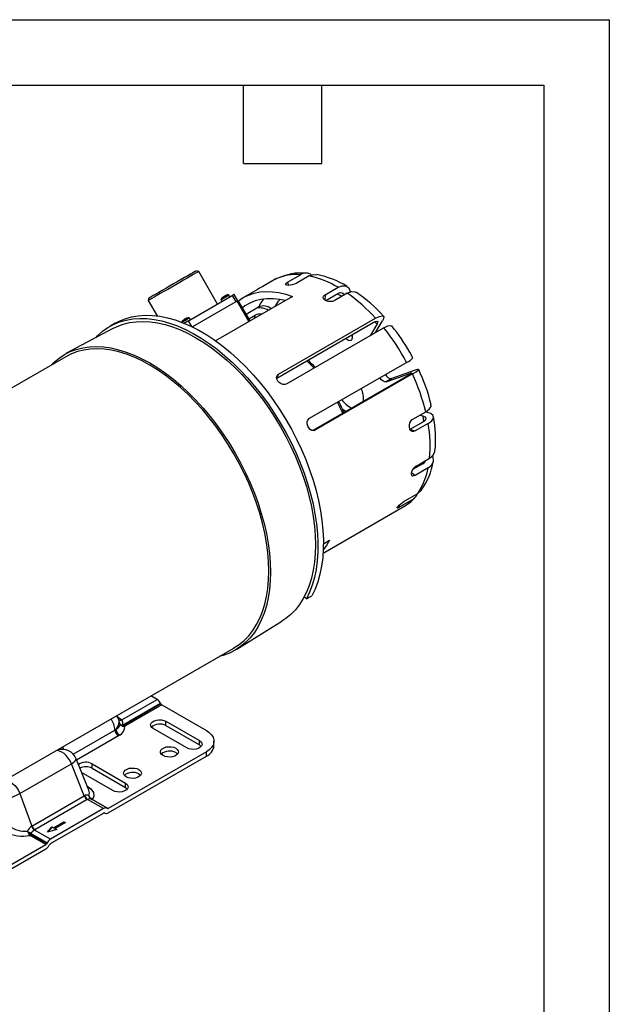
# Model space of a CAD drawing. Header units: inches. Extents: x 0 to 55, y 0 to 42.5.
# Tile 17 of 17: x 43.7 to 55, y 23.6 to 42.5. Entities that reach past the tile are written whole.
import ezdxf

# ---------------------------------------------------------------- set-up
doc = ezdxf.new("R2010")
doc.units = ezdxf.units.IN
doc.header["$LTSCALE"] = 5
doc.header["$MEASUREMENT"] = 0
doc.layers.add('TEXT', color=140, linetype='Continuous', lineweight=25)

msp = doc.modelspace()

# ---------------------------------------------------------------- linework, layer by layer
at = {"color": 7, "linetype": 'Continuous'}
for p, q in [((0.000486, 42.500526), (55.000486, 42.500526)), ((55.000486, 42.500526), (55.000486, 0.000526))]:
    msp.add_line(p, q, dxfattribs=at)
for p, q in [((47.141534, 37.680323), (47.093723, 37.693134)), ((47.501519, 37.056811), (47.141534, 37.680323)), ((48.618267, 37.536179), (48.37078, 37.393307)), ((48.618267, 37.536179), (48.63749, 37.542503)), ((48.84148, 37.474561), (49.088968, 37.617433)), ((49.254003, 37.595316), (49.006516, 37.452444)), ((48.84148, 37.474561), (48.858314, 37.414203)), ((49.560851, 37.233819), (49.808339, 37.37669)), ((46.188727, 37.170634), (46.175916, 37.122823)), ((46.946532, 36.736424), (47.780918, 37.218104)), ((48.93862, 37.202799), (47.464973, 36.352081)), ((47.568836, 37.136066), (47.586327, 37.10577)), ((47.617107, 37.193382), (47.625542, 37.198517)), ((47.619881, 37.199723), (47.621869, 37.196281)), ((47.62264, 37.201314), (47.620016, 37.19949)), ((47.62264, 37.201314), (47.62459, 37.197938)), ((47.625542, 37.198517), (47.634206, 37.203255)), ((47.631945, 37.202018), (47.634257, 37.203426)), ((47.671717, 37.224908), (47.668958, 37.223316)), ((47.737886, 37.193262), (47.72039, 37.223566)), ((47.780918, 37.218104), (47.850918, 37.096861)), ((47.887519, 37.11799), (47.817521, 37.239231)), ((48.219568, 37.309613), (47.995691, 37.180372)), ((49.560851, 37.233819), (49.55615, 37.132942)), ((49.571624, 37.123979), (49.80278, 37.257423)), ((49.984873, 37.264096), (49.737386, 37.121224)), ((49.790815, 37.250515), (49.883662, 37.205668)), ((46.175916, 37.122823), (46.343979, 36.83173)), ((47.850918, 37.096861), (47.022141, 36.618418)), ((47.86538, 37.10521), (47.876185, 37.111447)), ((48.102214, 36.719952), (47.876185, 37.111447)), ((48.124175, 36.732629), (47.898146, 37.124122)), ((48.286744, 36.995718), (48.05089, 36.859563)), ((46.863331, 36.758237), (46.871766, 36.763372)), ((46.866105, 36.764578), (46.868093, 36.761136)), ((46.868864, 36.766169), (46.86624, 36.764344)), ((46.868864, 36.766169), (46.870814, 36.762792)), ((46.871766, 36.763372), (46.88043, 36.768109)), ((46.878169, 36.766873), (46.880481, 36.76828)), ((46.917941, 36.789762), (46.915182, 36.788171)), ((46.98411, 36.758117), (46.966614, 36.78842)), ((48.101741, 36.771485), (48.223393, 36.841714)), ((48.67084, 35.711858), (50.526995, 36.783393)), ((45.500624, 36.589104), (44.60105, 36.106696)), ((45.545114, 36.689419), (45.439048, 36.628189)), ((47.011721, 36.623513), (46.946532, 36.736424)), ((48.633693, 35.636807), (50.478778, 36.701952)), ((50.684504, 36.59979), (48.828349, 35.528254)), ((50.555896, 36.67498), (50.421485, 36.447952)), ((50.512048, 36.718058), (50.555896, 36.67498)), ((50.527551, 36.509183), (50.661962, 36.73621)), ((50.082927, 36.415201), (50.085716, 36.475042)), ((44.595261, 36.048476), (38.443073, 32.496894)), ((51.241217, 36.027733), (51.182408, 36.133351)), ((49.264519, 34.868592), (51.120674, 35.940128)), ((48.67084, 35.711858), (48.632364, 35.64687)), ((51.149385, 35.687728), (49.328618, 34.636622)), ((51.231923, 35.717262), (49.375768, 34.645727)), ((50.729371, 35.568476), (51.180731, 35.729982)), ((50.835437, 35.629706), (50.729371, 35.568476)), ((51.286797, 35.791212), (50.835437, 35.629706)), ((51.180731, 35.729982), (51.188103, 35.711742)), ((51.239236, 34.849831), (51.486723, 34.992703)), ((51.378089, 34.92999), (51.434495, 34.91488)), ((51.434495, 34.91488), (51.445755, 34.807353)), ((51.540561, 34.976111), (51.484155, 34.99122)), ((51.429888, 34.796591), (51.182401, 34.65372)), ((51.532477, 34.769111), (51.284989, 34.626239)), ((49.352898, 34.637543), (49.375768, 34.645727)), ((51.190306, 34.651602), (51.284989, 34.626239)), ((51.429296, 33.999022), (51.24637, 33.89342)), ((51.314363, 33.962065), (51.56185, 34.104936)), ((51.217093, 33.829328), (51.286709, 33.776407)), ((51.534196, 33.919278), (51.286709, 33.776407)), ((51.085576, 33.287459), (51.333063, 33.430331)), ((50.970453, 33.196847), (50.989297, 33.171838)), ((51.236784, 33.31471), (50.989297, 33.171838)), ((49.521999, 32.288144), (51.054102, 33.172609)), ((49.528378, 32.465995), (49.645649, 32.533694)), ((49.162658, 31.456421), (49.20374, 31.410584)), ((49.20374, 31.410584), (49.309806, 31.471814)), ((47.868111, 30.447367), (48.735727, 30.985135)), ((41.662611, 26.919885), (47.8148, 30.471468)), ((45.67049, 29.096213), (46.344034, 29.485042)), ((45.681277, 28.99222), (46.411534, 29.413788)), ((46.344034, 29.485042), (46.225054, 29.553728)), ((46.411534, 29.413788), (46.419581, 29.399851)), ((46.419581, 29.399851), (45.710165, 28.990314)), ((46.435081, 29.383489), (45.725733, 28.973818)), ((46.435081, 29.383489), (47.287611, 28.891334)), ((45.577388, 29.164945), (45.602852, 29.150244)), ((45.585306, 29.143234), (45.602852, 29.150244)), ((45.602852, 29.150244), (45.67049, 29.096213)), ((45.617483, 29.079587), (45.603606, 29.11432)), ((45.626282, 29.046797), (45.617423, 29.079569)), ((45.635846, 29.011413), (45.626282, 29.046797)), ((46.515085, 29.06952), (47.154329, 28.700492)), ((46.515085, 28.984599), (46.515085, 29.06952)), ((44.739294, 28.438108), (45.538632, 28.899556)), ((45.538632, 28.899556), (45.557782, 28.911748)), ((45.635821, 29.011408), (45.640731, 29.003071)), ((45.681277, 28.99222), (45.654149, 28.995064)), ((45.654149, 28.995064), (45.654901, 28.986589)), ((45.682127, 28.985633), (45.654149, 28.995064)), ((45.654901, 28.986589), (45.683385, 28.971859)), ((45.682124, 28.985631), (45.681277, 28.99222)), ((46.911784, 28.559668), (46.271145, 28.929501)), ((46.515085, 28.984599), (47.154329, 28.615572)), ((45.605007, 28.788538), (44.804904, 28.326647)), ((45.630316, 28.804652), (45.605007, 28.788538)), ((47.154329, 28.615572), (47.154329, 28.700492)), ((47.434058, 28.602312), (47.434058, 28.687232)), ((47.287611, 28.48313), (45.41119, 27.399895)), ((47.287611, 28.39821), (47.287611, 28.48313)), ((44.796434, 28.337639), (44.795325, 28.348273)), ((45.037097, 27.749689), (44.796084, 28.348563)), ((45.410898, 27.314806), (47.287611, 28.39821)), ((43.716383, 27.685391), (44.70401, 28.255535)), ((44.951684, 27.64011), (44.70401, 28.255535)), ((45.49757, 27.74326), (44.901111, 28.087588)), ((45.100176, 28.253515), (45.740815, 27.883682)), ((45.100176, 28.168595), (45.100176, 28.253515)), ((45.100176, 28.168595), (45.740815, 27.798762)), ((45.740815, 27.798762), (45.740815, 27.883682)), ((43.716383, 27.685391), (43.949521, 27.061573)), ((43.949521, 27.061573), (44.951684, 27.64011)), ((45.009247, 27.568502), (44.007084, 26.989965)), ((44.951684, 27.64011), (44.956412, 27.642892)), ((45.015488, 27.572202), (45.009247, 27.568502)), ((45.320144, 27.396328), (45.015488, 27.572202)), ((45.03996, 27.644426), (45.049247, 27.617343)), ((45.053312, 27.618669), (45.03996, 27.644426)), ((45.053311, 27.618669), (45.049247, 27.617343)), ((45.071912, 27.584567), (45.070575, 27.586922)), ((45.071268, 27.587593), (45.07823, 27.581629)), ((45.07823, 27.581629), (45.07157, 27.583993)), ((45.085443, 27.577464), (45.074819, 27.586128)), ((45.387644, 27.403008), (45.07823, 27.581629)), ((45.07823, 27.581629), (45.085443, 27.577464)), ((45.11063, 27.573405), (45.095459, 27.580641)), ((45.11063, 27.573402), (45.41119, 27.399895)), ((45.320144, 27.396328), (44.305331, 26.810489)), ((45.39569, 27.398361), (45.387644, 27.403008)), ((44.305331, 26.725568), (45.320144, 27.311407)), ((44.361418, 27.031191), (44.561238, 27.146544)), ((44.561238, 27.146544), (44.593028, 27.128193)), ((44.561238, 27.138379), (44.561238, 27.146544)), ((45.343898, 27.308175), (45.335498, 27.313024)), ((45.343898, 27.308175), (45.335644, 27.312942)), ((43.862641, 26.964774), (43.875079, 26.938499)), ((43.882295, 26.943687), (43.862641, 26.964774)), ((43.944679, 27.058831), (43.949521, 27.061573)), ((44.007084, 26.989965), (44.000675, 26.986363)), ((44.305331, 26.810489), (44.000675, 26.986363)), ((44.24683, 26.946689), (44.329629, 27.049542)), ((44.424997, 26.994487), (44.24683, 26.946689)), ((44.329629, 27.041377), (44.255214, 26.948938)), ((44.329629, 27.049542), (44.361418, 27.031191)), ((44.329629, 27.041377), (44.329629, 27.049542)), ((44.361418, 27.023025), (44.329629, 27.041377)), ((44.561238, 27.138379), (44.361418, 27.023025)), ((44.361418, 27.023025), (44.361418, 27.031191)), ((44.593028, 27.128193), (44.393208, 27.012839)), ((44.393208, 27.012839), (44.424997, 26.994487)), ((44.393208, 27.004674), (44.393208, 27.012839)), ((44.415341, 26.991896), (44.393208, 27.004674)), ((44.585956, 27.12411), (44.561238, 27.138379)), ((43.875079, 26.938499), (43.882295, 26.943687)), ((43.903592, 26.892597), (43.913732, 26.882438)), ((44.214284, 26.708936), (43.913732, 26.882441)), ((43.928421, 26.917858), (43.921159, 26.905325)), ((43.921159, 26.905325), (43.929232, 26.898803)), ((44.237831, 26.739235), (43.928421, 26.917858)), ((43.929232, 26.898803), (44.229784, 26.725298)), ((43.398524, 26.238008), (44.214284, 26.708936)), ((43.398524, 26.153087), (44.214577, 26.624185)), ((44.237831, 26.739235), (44.229784, 26.725298)), ((44.281577, 26.694911), (44.289831, 26.709207))]:
    msp.add_line(p, q)
at = {"flags": 128}
for points in [[(47.141534, 37.680323), (47.141332, 37.680208), (47.132841, 37.675312), (47.11207, 37.663327), (47.079558, 37.644562), (47.036146, 37.619504), (46.98296, 37.588802), (46.921376, 37.553251), (46.852989, 37.513771), (46.779571, 37.471385), (46.703024, 37.427192), (46.625329, 37.382335), (46.548499, 37.337976), (46.474523, 37.295264), (46.405319, 37.255306), (46.342677, 37.219135), (46.288222, 37.18769), (46.243361, 37.161785), (46.209259, 37.14209), (46.186798, 37.129115), (46.176559, 37.123197), (46.175916, 37.122823)], [(47.093723, 37.693134), (47.093247, 37.692861), (47.083664, 37.687335), (47.062012, 37.67484), (47.028883, 37.655719), (46.985179, 37.630492), (46.932093, 37.599847), (46.871073, 37.564621), (46.803783, 37.525774), (46.732059, 37.484367), (46.657858, 37.441527), (46.583202, 37.398424), (46.51013, 37.356235), (46.440633, 37.316108), (46.376608, 37.27914), (46.319801, 37.246338), (46.271762, 37.218598)], [(49.254003, 37.595316), (49.340839, 37.624648), (49.400991, 37.617883)], [(49.006516, 37.452444), (48.972548, 37.4365), (48.932978, 37.424118), (48.892296, 37.416427), (48.855176, 37.413998), (48.825911, 37.416894), (48.80779, 37.424743), (48.802774, 37.436828), (48.811369, 37.452097), (48.832544, 37.469107), (48.84148, 37.474561)], [(49.808339, 37.37669), (49.889449, 37.408281), (49.959956, 37.40501), (50.011956, 37.367254), (50.039608, 37.299193), (50.040364, 37.285707)], [(46.271762, 37.218598), (46.233801, 37.196675), (46.206953, 37.181168), (46.191951, 37.1725), (46.188727, 37.170634)], [(47.59356, 37.177527), (47.577307, 37.163486), (47.568205, 37.147338), (47.567399, 37.141002), (47.567859, 37.138356), (47.568836, 37.136066)], [(47.632544, 37.172854), (47.604834, 37.156855), (47.58318, 37.144352), (47.570879, 37.137247), (47.568836, 37.136066)], [(47.592011, 37.17889), (47.60801, 37.191705), (47.619881, 37.199723)], [(47.619881, 37.199723), (47.617889, 37.196589), (47.617107, 37.193382)], [(47.629521, 37.200543), (47.62514, 37.201593), (47.62264, 37.201314)], [(47.72039, 37.223566), (47.719423, 37.223008), (47.70911, 37.217057), (47.688977, 37.205435), (47.662091, 37.189913), (47.632544, 37.172854)], [(47.634206, 37.203255), (47.635488, 37.207571), (47.636981, 37.209596)], [(47.636981, 37.209596), (47.655517, 37.218312), (47.668958, 37.223316)], [(47.671717, 37.224908), (47.652619, 37.217459), (47.639739, 37.211187)], [(47.72039, 37.223566), (47.718896, 37.225557), (47.716834, 37.227279), (47.710944, 37.229748), (47.692409, 37.22994), (47.672111, 37.222881)], [(47.817521, 37.239231), (47.816274, 37.238512), (47.811776, 37.235917), (47.804172, 37.231528), (47.793752, 37.225513), (47.780918, 37.218104)], [(47.901982, 37.117478), (47.903877, 37.118939), (47.99559, 37.180313), (48.094587, 37.22907), (48.200292, 37.264925), (48.312089, 37.287669), (48.429326, 37.29717), (48.55132, 37.293373), (48.67736, 37.2763), (48.806711, 37.246049), (48.93862, 37.202799)], [(48.797961, 37.121598), (48.695461, 37.143495), (48.569715, 37.1584), (48.44845, 37.159095), (48.33247, 37.145576), (48.222544, 37.117932), (48.119402, 37.076347), (48.023726, 37.021097), (47.977226, 36.987153)], [(48.60431, 37.009805), (48.670612, 37.111569), (48.702516, 37.141455)], [(49.737386, 37.121224), (49.703194, 37.107787), (49.662944, 37.102656), (49.62112, 37.106183), (49.582426, 37.117723), (49.551266, 37.13577), (49.531133, 37.158246), (49.524263, 37.182786), (49.531465, 37.206903), (49.551958, 37.228105), (49.560851, 37.233819)], [(49.80278, 37.257423), (49.849124, 37.275472), (49.889409, 37.273604), (49.919124, 37.252032), (49.927648, 37.23106)], [(49.984873, 37.264096), (50.065984, 37.295686), (50.13649, 37.292416), (50.161301, 37.274401)], [(47.887521, 37.117987), (47.886274, 37.117268), (47.881776, 37.114673), (47.874172, 37.110284), (47.863752, 37.10427), (47.850918, 37.096861)], [(47.876185, 37.111447), (47.883885, 37.115892), (47.890137, 37.119501), (47.8947, 37.122134), (47.897398, 37.123691), (47.898146, 37.124122)], [(47.876185, 37.111447), (47.883885, 37.115892), (47.890137, 37.119501), (47.8947, 37.122134), (47.897398, 37.123691), (47.898146, 37.124122)], [(45.171153, 36.412421), (45.207114, 36.449901), (45.301386, 36.534191), (45.403312, 36.606645), (45.512456, 36.666953), (45.628351, 36.714857), (45.750501, 36.750151), (45.878381, 36.772685), (46.011446, 36.782362), (46.149124, 36.779141), (46.290826, 36.763035), (46.435946, 36.734113), (46.583862, 36.6925), (46.733941, 36.638372), (46.88554, 36.571963), (47.03801, 36.493557), (47.190698, 36.403489), (47.34295, 36.302145), (47.494114, 36.189958), (47.643543, 36.06741), (47.790597, 35.935026), (47.934646, 35.793371), (48.075074, 35.643053), (48.211278, 35.484715), (48.342677, 35.319035), (48.468707, 35.146723), (48.588828, 34.968517), (48.702527, 34.785179), (48.809315, 34.597496), (48.908737, 34.406269), (49.000366, 34.21232), (49.08381, 34.016477), (49.158711, 33.819579), (49.22475, 33.622471), (49.281642, 33.425995), (49.329145, 33.230993), (49.367054, 33.0383), (49.395208, 32.848741), (49.413487, 32.663128), (49.421811, 32.482257), (49.420145, 32.3069), (49.408497, 32.137809), (49.386916, 31.975709), (49.355494, 31.821294), (49.314367, 31.675223), (49.26371, 31.538124), (49.20374, 31.410584)], [(45.545114, 36.689419), (45.618522, 36.728184), (45.734417, 36.776088), (45.856567, 36.811382), (45.984447, 36.833916), (46.117512, 36.843593), (46.25519, 36.840372), (46.396892, 36.824266), (46.542012, 36.795344), (46.689928, 36.75373), (46.840007, 36.699603), (46.991606, 36.633194), (47.144076, 36.554788), (47.296764, 36.464719), (47.449016, 36.363375), (47.60018, 36.251189), (47.749609, 36.128641), (47.896663, 35.996256), (48.040712, 35.854601), (48.18114, 35.704283), (48.317344, 35.545945), (48.448743, 35.380266), (48.574773, 35.207954), (48.694894, 35.029747), (48.808593, 34.84641), (48.915382, 34.658726), (49.014803, 34.4675), (49.106432, 34.27355), (49.189876, 34.077707), (49.264777, 33.88081), (49.330816, 33.683701), (49.387708, 33.487225), (49.435211, 33.292223), (49.47312, 33.09953), (49.501274, 32.909972), (49.519553, 32.724359), (49.527877, 32.543487), (49.526211, 32.368131), (49.514563, 32.19904), (49.492982, 32.03694), (49.46156, 31.882524), (49.420433, 31.736454), (49.369776, 31.599355), (49.309806, 31.471814)], [(46.838235, 36.743744), (46.854234, 36.75656), (46.866105, 36.764578)], [(46.866105, 36.764578), (46.864113, 36.761444), (46.863331, 36.758237)], [(46.875745, 36.765397), (46.871365, 36.766448), (46.868864, 36.766169)], [(46.966614, 36.78842), (46.965647, 36.787863), (46.955334, 36.781911), (46.935202, 36.77029), (46.908315, 36.754768), (46.878768, 36.737709)], [(46.88043, 36.768109), (46.881712, 36.772426), (46.883205, 36.77445)], [(46.883205, 36.77445), (46.901741, 36.783167), (46.915182, 36.788171)], [(46.917941, 36.789762), (46.898843, 36.782314), (46.885964, 36.776041)], [(46.966614, 36.78842), (46.96512, 36.790411), (46.963059, 36.792133), (46.957168, 36.794603), (46.938634, 36.794795), (46.918335, 36.787736)], [(48.223393, 36.841714), (48.204602, 36.780834), (48.204002, 36.778713)], [(50.526995, 36.783393), (50.602506, 36.819948), (50.65685, 36.83101), (50.683939, 36.815343), (50.680707, 36.774667), (50.661962, 36.73621)], [(45.500624, 36.589104), (45.580249, 36.627702), (45.695993, 36.670574), (45.817701, 36.701026), (45.944852, 36.718927), (46.076903, 36.724202), (46.213287, 36.716828), (46.353421, 36.696835), (46.496704, 36.664311), (46.642523, 36.619394), (46.790254, 36.562276), (46.939264, 36.493202), (47.088914, 36.412468), (47.238564, 36.320419), (47.387574, 36.21745), (47.535305, 36.104002), (47.681124, 35.98056), (47.824407, 35.847653), (47.964541, 35.70585), (48.100925, 35.555759), (48.232976, 35.398022), (48.360127, 35.233314), (48.481835, 35.062341), (48.597578, 34.885835), (48.706861, 34.704552), (48.809216, 34.519268), (48.904204, 34.330777), (48.991419, 34.139885), (49.070487, 33.94741), (49.141069, 33.754176), (49.202864, 33.561011), (49.255607, 33.368742), (49.299071, 33.178193), (49.333072, 32.990178), (49.357462, 32.805504), (49.372138, 32.624961), (49.377037, 32.449322)], [(46.839784, 36.742381), (46.823531, 36.728341), (46.81443, 36.712193), (46.813623, 36.705857), (46.814083, 36.70321), (46.815061, 36.700921)], [(46.878768, 36.737709), (46.851058, 36.72171), (46.829404, 36.709206), (46.823843, 36.705994)], [(46.946532, 36.736424), (46.931776, 36.727905), (46.915666, 36.718604), (46.898821, 36.708879), (46.881888, 36.699102), (46.865517, 36.68965), (46.865107, 36.689413)], [(50.478778, 36.701952), (50.521922, 36.722838), (50.552972, 36.729158), (50.568453, 36.720207), (50.566611, 36.696964), (50.555896, 36.67498)], [(50.684504, 36.59979), (50.760015, 36.636345), (50.814359, 36.647406), (50.835757, 36.635031)], [(49.957097, 36.400791), (49.974777, 36.383525), (50.005432, 36.363973), (50.034787, 36.357391), (50.059303, 36.364571), (50.076022, 36.384648), (50.082927, 36.415201)], [(50.063163, 36.462022), (50.080843, 36.444756), (50.084177, 36.44202)], [(44.316043, 35.887287), (44.371808, 35.942653), (44.467734, 36.022252), (44.5711, 36.090023), (44.681463, 36.145675), (44.798349, 36.18897), (44.92126, 36.219722), (45.049667, 36.237801), (45.183022, 36.243128), (45.320754, 36.235681), (45.462272, 36.215491), (45.60697, 36.182645), (45.75423, 36.137284), (45.90342, 36.079602), (46.053902, 36.009846), (46.20503, 35.928314), (46.356159, 35.835356), (46.506641, 35.73137), (46.655831, 35.616801), (46.80309, 35.49214), (46.947789, 35.35792), (47.089307, 35.214716), (47.227039, 35.063142), (47.360394, 34.903847), (47.488801, 34.737512), (47.611712, 34.56485), (47.728598, 34.386601), (47.838961, 34.203527), (47.942327, 34.016412), (48.038253, 33.826059), (48.126329, 33.633281), (48.206178, 33.438905), (48.277458, 33.243763), (48.339863, 33.04869), (48.393127, 32.854521), (48.437021, 32.662089), (48.471357, 32.472217), (48.495988, 32.285719), (48.510809, 32.103392), (48.515757, 31.926018)], [(48.481773, 31.945637), (48.476898, 32.120402), (48.462295, 32.300047), (48.438026, 32.483803), (48.404195, 32.670882), (48.360946, 32.860484), (48.308466, 33.051797), (48.246979, 33.244001), (48.176747, 33.436273), (48.098073, 33.627791), (48.011292, 33.817733), (47.916776, 34.005287), (47.81493, 34.18965), (47.706191, 34.370031), (47.591023, 34.545659), (47.469921, 34.715782), (47.343402, 34.87967), (47.212008, 35.036623), (47.076302, 35.185968), (46.936865, 35.327065), (46.794295, 35.459311), (46.649201, 35.582139), (46.502205, 35.695023), (46.353937, 35.79748), (46.20503, 35.88907), (46.056124, 35.969403), (45.907856, 36.038133), (45.76086, 36.094967), (45.615766, 36.139661), (45.473196, 36.172024), (45.333759, 36.191917), (45.198053, 36.199254), (45.066659, 36.194006), (44.94014, 36.176193), (44.819037, 36.145893), (44.70387, 36.103234), (44.595261, 36.048476)], [(49.34824, 35.828381), (49.280033, 35.901713), (49.211498, 35.970367)], [(49.34824, 35.828381), (49.280033, 35.901713), (49.211498, 35.970367)], [(48.828349, 35.528254), (48.794789, 35.516729), (48.756335, 35.517146), (48.717187, 35.529312), (48.681654, 35.551696), (48.653713, 35.581617), (48.636485, 35.615662), (48.631933, 35.650136), (48.640695, 35.681354), (48.661902, 35.705933), (48.67084, 35.711858)], [(50.729371, 35.568476), (50.702523, 35.56679), (50.672204, 35.578747), (50.642071, 35.602906), (50.615758, 35.636353), (50.61029, 35.64549)], [(51.180731, 35.729982), (51.20922, 35.738422), (51.218505, 35.736679), (51.207528, 35.724949), (51.177578, 35.704585), (51.149385, 35.687728)], [(51.231923, 35.717262), (51.302929, 35.760631), (51.344269, 35.791359), (51.351315, 35.806005), (51.323235, 35.802909), (51.286797, 35.791212)], [(51.486723, 34.992703), (51.555098, 35.043555), (51.588841, 35.095885), (51.585701, 35.128174)], [(49.885093, 35.052074), (49.938121, 35.015525), (49.961837, 35.002172)], [(51.434495, 34.91488), (51.471847, 34.898121), (51.488994, 34.87402), (51.483986, 34.845316), (51.457438, 34.815278), (51.429888, 34.796591)], [(51.532477, 34.769111), (51.600851, 34.819963), (51.634594, 34.872293), (51.629932, 34.920234), (51.587336, 34.958415), (51.540561, 34.976111)], [(49.375768, 34.645727), (49.343589, 34.635189), (49.309092, 34.638492), (49.275976, 34.655222), (49.247794, 34.683453), (49.227632, 34.719916), (49.217722, 34.760473), (49.219257, 34.800641), (49.232263, 34.835986), (49.255459, 34.862545), (49.264519, 34.868592)], [(51.284989, 34.626239), (51.254699, 34.615592), (51.225641, 34.618622), (51.200868, 34.635053), (51.182956, 34.663119), (51.173785, 34.699662), (51.174344, 34.740547), (51.184683, 34.781186), (51.203883, 34.816971), (51.229995, 34.843768), (51.239236, 34.849831)], [(51.534196, 33.919278), (51.602267, 33.976991), (51.635135, 34.049122), (51.629122, 34.127584), (51.615716, 34.150605)], [(51.56185, 34.104936), (51.629921, 34.162648), (51.662789, 34.23478), (51.661831, 34.247282)], [(51.286709, 33.776407), (51.25849, 33.764573), (51.235409, 33.764216), (51.219849, 33.775536), (51.213349, 33.797457), (51.216483, 33.827605), (51.228849, 33.862577), (51.249187, 33.898381), (51.27546, 33.930842), (51.304914, 33.956097), (51.314363, 33.962065)], [(51.372465, 33.995606), (51.364929, 33.970888), (51.357903, 33.957807)], [(51.236784, 33.31471), (51.306932, 33.377472), (51.334209, 33.438328)], [(51.333063, 33.430331), (51.403212, 33.493093), (51.404709, 33.496433)], [(50.989297, 33.171838), (50.962973, 33.157945), (50.945375, 33.151674), (50.938306, 33.153955), (50.942387, 33.164812), (50.957011, 33.183193), (50.980482, 33.207035), (51.010285, 33.233535), (51.043286, 33.259484), (51.07593, 33.281681), (51.085576, 33.287459)], [(49.377037, 32.449322), (49.372138, 32.279339), (49.357462, 32.115741), (49.333072, 31.959227), (49.299071, 31.810468), (49.255607, 31.670102), (49.202864, 31.538728), (49.141069, 31.41691), (49.070487, 31.305169), (48.991419, 31.203984), (48.904204, 31.113789), (48.809216, 31.034968), (48.735727, 30.985135)], [(49.645649, 32.533694), (49.585339, 32.432665), (49.525589, 32.353039)], [(48.515757, 31.926018), (48.510809, 31.754356), (48.495988, 31.589142), (48.471357, 31.431082), (48.437021, 31.280854), (48.393127, 31.139101), (48.339863, 31.006429), (48.277458, 30.883408), (48.206178, 30.770563), (48.126329, 30.668379), (48.038253, 30.577292), (47.942327, 30.497693), (47.838961, 30.429922), (47.728598, 30.37427), (47.611712, 30.330975), (47.535581, 30.310279)], [(47.8148, 30.471468), (47.81493, 30.471544), (47.916776, 30.538318), (48.011292, 30.616746), (48.098073, 30.706494), (48.176747, 30.807175), (48.246979, 30.91836), (48.308466, 31.039572), (48.360946, 31.170293), (48.404195, 31.309961), (48.438026, 31.45798), (48.462295, 31.613715), (48.476898, 31.7765), (48.481773, 31.945637)], [(45.614777, 29.061358), (45.601619, 28.985379), (45.557782, 28.911748)], [(45.602534, 29.113891), (45.607681, 29.102837), (45.614777, 29.061358)], [(45.67049, 29.096213), (45.681513, 29.053851), (45.681277, 28.99222)], [(46.271145, 28.929501), (46.241764, 28.952171), (46.22466, 28.978707), (46.221225, 29.006951), (46.231738, 29.034606), (46.255343, 29.059423), (46.290123, 29.079386), (46.333248, 29.092871), (46.381212, 29.098781), (46.430117, 29.096636), (46.475984, 29.086611), (46.515085, 29.06952)], [(45.557782, 28.911748), (45.614446, 28.958641), (45.635846, 29.011413)], [(45.654146, 28.995064), (45.643006, 29.002485), (45.635821, 29.011408)], [(45.640731, 29.003071), (45.644291, 28.997026), (45.654906, 28.986593)], [(45.683385, 28.971859), (45.682169, 28.97812), (45.682127, 28.985633)], [(45.683382, 28.971854), (45.703359, 28.969151), (45.725733, 28.973819)], [(47.287611, 28.891334), (47.343634, 28.852791), (47.387211, 28.809218), (47.41702, 28.761938), (47.432155, 28.712389), (47.432155, 28.662075), (47.41702, 28.612525), (47.387211, 28.565246), (47.343634, 28.521673), (47.287611, 28.48313)], [(47.154329, 28.700492), (47.183935, 28.677919), (47.201302, 28.651441), (47.205017, 28.623209), (47.19478, 28.595519), (47.171421, 28.570624), (47.13684, 28.550546), (47.09385, 28.536919), (47.045945, 28.53085), (46.99702, 28.532833), (46.951054, 28.542707), (46.911784, 28.559668)], [(44.70401, 28.255535), (44.678247, 28.311234), (44.645614, 28.363715), (44.607575, 28.410622), (44.565839, 28.44985), (44.522279, 28.479638), (44.478849, 28.498648), (44.4375, 28.506028), (44.404282, 28.502618)], [(44.567604, 28.522604), (44.554822, 28.54961), (44.535871, 28.578583)], [(46.458882, 28.412919), (46.429543, 28.435544), (46.412435, 28.462024), (46.408942, 28.490213), (46.419349, 28.517829), (46.442811, 28.542634), (46.477428, 28.562618), (46.520396, 28.576163), (46.568234, 28.58217), (46.617065, 28.580154), (46.662935, 28.570278), (46.702127, 28.553341)], [(46.702127, 28.553341), (46.731465, 28.530716), (46.748573, 28.504236), (46.752066, 28.476046), (46.74166, 28.44843), (46.718197, 28.423626), (46.68358, 28.403641), (46.640612, 28.390097), (46.592775, 28.384089), (46.543943, 28.386106), (46.498073, 28.395982), (46.458882, 28.412919)], [(46.702127, 28.468421), (46.731465, 28.445796), (46.735985, 28.44067)], [(47.154329, 28.615572), (47.183935, 28.592999), (47.188887, 28.587419)], [(45.751775, 28.004715), (45.722437, 28.02734), (45.705328, 28.05382), (45.701836, 28.082009), (45.712242, 28.109625), (45.735704, 28.13443), (45.770322, 28.154414), (45.81329, 28.167959), (45.861127, 28.173966), (45.909959, 28.17195), (45.955828, 28.162074), (45.99502, 28.145137)], [(45.99502, 28.145137), (46.024358, 28.122512), (46.041467, 28.096032), (46.044959, 28.067842), (46.034553, 28.040226), (46.01109, 28.015422), (45.976473, 27.995437), (45.933505, 27.981893), (45.885668, 27.975885), (45.836836, 27.977902), (45.790967, 27.987778), (45.751775, 28.004715)], [(43.416655, 27.932473), (43.449873, 27.935883), (43.491222, 27.928504), (43.534652, 27.909493), (43.578213, 27.879705), (43.619949, 27.840477), (43.657987, 27.79357), (43.69062, 27.741089), (43.716383, 27.685391)], [(45.99502, 28.060217), (46.024358, 28.037592), (46.028878, 28.032466)], [(45.00298, 27.834462), (45.078119, 27.776871), (45.125216, 27.705725), (45.134729, 27.636305), (45.11063, 27.573402)], [(45.039959, 27.644426), (45.049154, 27.696851), (45.036058, 27.749298)], [(45.740815, 27.883682), (45.770153, 27.861057), (45.787262, 27.834578), (45.790754, 27.806388), (45.780348, 27.778772), (45.756886, 27.753967), (45.722268, 27.733983), (45.6793, 27.720438), (45.631463, 27.714431), (45.582631, 27.716447), (45.536762, 27.726323), (45.49757, 27.74326)], [(45.740815, 27.798762), (45.770153, 27.776137), (45.774673, 27.771011)], [(45.07157, 27.583993), (45.063656, 27.586802), (45.047983, 27.586276), (45.015488, 27.572202)], [(45.049247, 27.617343), (45.06086, 27.596511), (45.071268, 27.587593)], [(45.074819, 27.586128), (45.064681, 27.594395), (45.049247, 27.617343)], [(45.095459, 27.580642), (45.073312, 27.595779), (45.053311, 27.618669)], [(45.085443, 27.577464), (45.089725, 27.577307), (45.095459, 27.580642)], [(43.903592, 26.892593), (43.889129, 26.913855), (43.87508, 26.9385)], [(43.928421, 26.917858), (43.906479, 26.930106), (43.882295, 26.943687)], [(43.921159, 26.905325), (43.900034, 26.925752), (43.882295, 26.943686)], [(43.921159, 26.905325), (43.912866, 26.89792), (43.903592, 26.892597)]]:
    msp.add_lwpolyline(points, dxfattribs=at)
for centre, radius, start, end in [((49.010688, 36.666909), 0.953741, 85.2920534, 114.2961755), ((49.108714, 36.553235), 1.097891, 84.6633287, 115.4604955), ((49.192392, 37.466628), 0.182862, 52.6444007, 124.4429172), ((48.868782, 35.80648), 1.829844, 59.1052266, 77.8470931), ((49.058812, 35.896461), 1.759285, 58.4518801, 78.7656692), ((51.987781, 30.687191), 7.619363, 118.3405812, 119.640231), ((47.672108, 37.197436), 0.046579, 178.6698855, 211.8532478), ((49.179612, 36.555461), 0.995509, 143.0860761, 153.7529076), ((48.093862, 34.585424), 3.278903, 42.0930606, 54.7797749), ((48.506788, 34.885562), 2.909933, 41.7048664, 55.2925845), ((48.306314, 36.648898), 0.332971, 59.4213082, 98.66027), ((48.386401, 36.801734), 0.218086, 49.0675991, 117.1913011), ((46.918332, 36.762291), 0.046579, 178.6698855, 211.8532478), ((48.310651, 36.693453), 0.172033, 77.6571678, 120.4786282), ((47.363172, 33.929688), 4.261536, 28.148871, 38.7966678), ((47.781665, 34.17766), 3.922982, 29.9022429, 38.8208974), ((51.031401, 36.18652), 0.262066, 289.9164737, 322.3528275), ((47.934324, 34.579819), 1.910055, 41.3018214, 47.2264753), ((50.830107, 35.752035), 0.122445, 201.7207608, 272.4948218), ((47.693878, 34.065984), 3.904418, 13.7302643, 25.0194292), ((48.29789, 34.35084), 3.382609, 13.299843, 25.4490529), ((49.659872, 35.205782), 0.638997, 359.185523, 21.5052557), ((46.942219, 33.68167), 3.223717, 23.4770557, 27.6306179), ((47.438579, 33.922049), 2.697465, 23.0540325, 28.0185043), ((50.366849, 35.60629), 0.619755, 218.138215, 241.1602532), ((49.428028, 34.477916), 2.247859, 354.1084639, 10.853892), ((49.036103, 34.325971), 2.5354, 354.9986349, 10.0659136), ((50.335715, 34.265768), 1.316132, 324.2535632, 350.3801675), ((51.394744, 34.083869), 0.091613, 292.1573893, 344.5348733), ((50.271457, 34.152874), 1.284164, 325.7603046, 349.5192872), ((50.637957, 33.953065), 0.882966, 298.0375614, 317.1827688), ((50.627646, 33.909327), 0.851245, 300.0648009, 315.6911012), ((46.240961, 29.319799), 0.194754, 28.8556089, 58.0453281), ((46.45875, 29.421434), 0.044721, 208.8555385, 238.0453219), ((45.09287, 28.864422), 0.447145, 4.5065454, 33.963237), ((45.332445, 29.005988), 0.292, 21.7499052, 35.5198654), ((45.646924, 29.157912), 0.066051, 233.142358, 290.9031311), ((45.683688, 28.910931), 0.145501, 184.4840229, 237.2648634), ((45.691894, 28.924469), 0.134714, 185.4183738, 242.7999213), ((45.539085, 28.967603), 0.186751, 299.2432341, 1.907156), ((45.690735, 29.020366), 0.035786, 256.0767928, 302.8842977), ((45.749291, 29.011647), 0.044564, 208.6012673, 238.0869018), ((46.395616, 28.773555), 0.242513, 60.4863714, 130.7581313), ((44.525197, 28.239547), 0.292, 21.9052944, 106.5420331), ((46.583366, 28.256923), 0.24256, 60.6848823, 130.7529559), ((47.190169, 28.622716), 0.24474, 293.4621251, 355.217734), ((44.61662, 28.446982), 0.210449, 294.5352647, 328.6965008), ((44.979628, 28.031562), 0.252577, 61.4924906, 123.7848906), ((44.978206, 27.936899), 0.261839, 62.2367421, 115.2634629), ((45.876259, 27.848719), 0.24256, 60.6848823, 130.7529559), ((43.117214, 28.799255), 1.264791, 288.4798765, 298.2766639), ((45.087055, 27.689989), 0.144268, 200.2271138, 237.3620293), ((45.088962, 27.693651), 0.141941, 200.9533945, 238.8259345), ((44.999266, 27.584785), 0.072201, 55.6940833, 126.4088909), ((45.101552, 27.586075), 0.015588, 245.6789158, 305.6162283), ((45.359687, 27.341131), 0.067899, 65.6860478, 125.6181727), ((45.40211, 27.41257), 0.015592, 245.6860478, 305.6181727), ((45.329224, 27.298733), 0.015592, 65.6860475, 125.6181714), ((45.371647, 27.369594), 0.067396, 245.6860478, 305.6181727), ((43.824702, 27.491316), 0.527908, 233.9820138, 274.1211894), ((44.04726, 26.886553), 0.200506, 120.7710812, 157.0381036), ((44.084409, 26.82569), 0.181183, 117.5262015, 149.4224136), ((44.082919, 27.107796), 0.146659, 199.5037353, 235.8899915), ((44.084892, 27.111453), 0.144268, 200.2271138, 237.3620293), ((43.773195, 27.548761), 0.68098, 241.4578014, 281.909997), ((43.890064, 26.920385), 0.044721, 301.9541174, 331.1444101), ((44.408404, 26.645246), 0.194754, 121.9546716, 151.1443911), ((44.190615, 26.746881), 0.044721, 301.9546697, 331.14437), ((44.112267, 26.788204), 0.193312, 301.9546716, 331.1443911), ((44.328999, 26.687624), 0.044721, 121.9546631, 151.1442947)]:
    msp.add_arc(centre, radius, start, end)
at = {"layer": 'TEXT'}
for p, q in [((1.25, 41.25), (53.75, 41.25)), ((48, 39.75), (48, 41.25)), ((49.5, 39.75), (49.5, 41.25)), ((53.75, 41.25), (53.75, 1.25)), ((48, 39.75), (49.5, 39.75))]:
    msp.add_line(p, q, dxfattribs=at)

doc.saveas('drawing.dxf')
